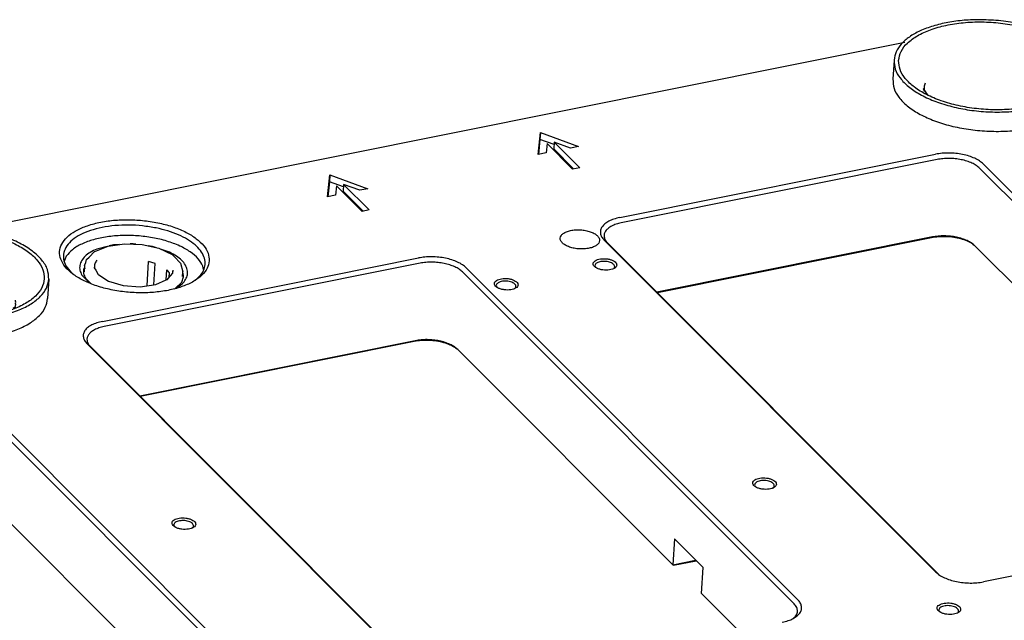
# Model space of a CAD drawing. Header units: inches. Extents: x 155 to 996, y 103 to 697.
# Tile 38 of 81: x 415 to 540, y 467 to 543. Entities that reach past the tile are written whole.
import ezdxf

# ---------------------------------------------------------------- set-up
doc = ezdxf.new("R2010")
doc.units = ezdxf.units.IN

# ---------------------------------------------------------------- blocks, each defined once
blk = doc.blocks.new('E8021-24140', base_point=(199.01, 250.26))
at = {"color": 7, "linetype": 'Continuous'}
for p, q in [((408.56, 516.27), (526.96, 540.02)), ((480.46, 525.79), (480.76, 528.57)), ((480.76, 528.57), (480.71, 527.7)), ((480.76, 528.57), (485.59, 526.82)), ((480.71, 527.7), (480.5, 525.79)), ((482.49, 527.05), (480.71, 527.7)), ((481.61, 527.18), (481.49, 525.99)), ((484.85, 523.94), (481.61, 527.18)), ((482.5, 527.36), (482.45, 526.49)), ((482.5, 527.36), (485.74, 524.12)), ((484.57, 526.61), (482.5, 527.36)), ((485.59, 526.82), (484.57, 526.61)), ((481.49, 525.99), (480.46, 525.79)), ((484.97, 523.97), (482.45, 526.49)), ((490.81, 517.79), (530.84, 525.82)), ((485.74, 524.12), (484.85, 523.94)), ((531.04, 525.16), (491.01, 517.13)), ((578.91, 482.52), (536.89, 524.59)), ((453.77, 520.43), (454.07, 523.22)), ((454.07, 523.22), (454.02, 522.34)), ((454.07, 523.22), (458.9, 521.46)), ((536.42, 524.06), (578.44, 482)), ((454.02, 522.34), (453.81, 520.44)), ((455.79, 521.7), (454.02, 522.34)), ((454.92, 521.83), (454.8, 520.64)), ((458.16, 518.59), (454.92, 521.83)), ((455.81, 522), (455.76, 521.13)), ((457.88, 521.26), (455.81, 522)), ((455.81, 522), (459.05, 518.77)), ((454.8, 520.64), (453.77, 520.43)), ((458.28, 518.61), (455.76, 521.13)), ((458.9, 521.46), (457.88, 521.26)), ((459.05, 518.77), (458.16, 518.59)), ((425.87, 514.15), (424.56, 513.81)), ((426.68, 514.36), (426.1, 514.21)), ((427.38, 514.39), (426.68, 514.36)), ((429.15, 514.48), (428.79, 514.46)), ((429.5, 514.43), (429.15, 514.48)), ((431.62, 514.15), (431.05, 514.22)), ((432.11, 513.98), (431.62, 514.15)), ((530.87, 472.89), (488.85, 514.95)), ((489.26, 514.6), (531.27, 472.56)), ((530.44, 515.34), (495.52, 508.34)), ((530.31, 515.23), (495.59, 508.27)), ((535.55, 514.44), (535.74, 514.31)), ((535.81, 514.24), (571.44, 478.57)), ((420.66, 512.9), (420.41, 512.25)), ((433.77, 513.41), (432.63, 513.8)), ((425.28, 504.65), (465.31, 512.68)), ((465.51, 512.02), (425.48, 503.99)), ((438.07, 511.24), (438, 511.64)), ((422.65, 510.52), (423.67, 509.5)), ((422.97, 511.44), (422.86, 511.27)), ((435.49, 510.73), (435.45, 510.8)), ((470.88, 510.91), (512.91, 468.85)), ((513.38, 469.38), (471.36, 511.44)), ((487.78, 511.45), (487.77, 511.47)), ((490.04, 511.32), (490.04, 511.32)), ((423.1, 510.13), (423.77, 509.46)), ((434.46, 508.81), (435.3, 509.61)), ((434.34, 508.76), (434.71, 508.91)), ((475.27, 508.95), (475.26, 508.96)), ((477.53, 508.81), (477.53, 508.81)), ((423.31, 501.8), (465.34, 459.74)), ((464.91, 502.19), (429.99, 495.19)), ((464.78, 502.09), (430.06, 495.12)), ((465.73, 459.41), (423.73, 501.46)), ((470.02, 501.29), (470.21, 501.16)), ((470.28, 501.09), (497.54, 473.81)), ((447.84, 456.23), (405.82, 498.29)), ((405.35, 497.77), (447.37, 455.71)), ((404.74, 487.95), (440.38, 452.28)), ((507.99, 483.72), (508.02, 483.69)), ((510.27, 483.55), (510.3, 483.57)), ((576.95, 479.68), (536.91, 471.65)), ((434.42, 478.61), (434.41, 478.62)), ((436.68, 478.47), (436.68, 478.47)), ((497.74, 477.08), (497.54, 473.81)), ((497.74, 477.08), (501.37, 473.45)), ((497.54, 473.81), (500.43, 474.39)), ((497.63, 473.75), (500.5, 474.32)), ((497.54, 473.81), (497.63, 473.75)), ((501.16, 470.18), (501.37, 473.45)), ((501.16, 470.18), (505.91, 465.43)), ((512.84, 467.03), (512.81, 467.01)), ((531.37, 467.83), (531.35, 467.84)), ((533.62, 467.69), (533.62, 467.69))]:
    blk.add_line(p, q, dxfattribs=at)
for points, knots in [([(536.89, 524.59), (536.73, 524.72), (536.4, 525.01), (535.78, 525.33), (535.07, 525.61), (534.26, 525.81), (533.41, 525.94), (532.54, 525.99), (531.68, 525.96), (531.12, 525.87), (530.84, 525.82)], [0, 0, 0, 0, 0.610161, 1.307771, 2.082426, 2.91628, 3.786815, 4.668934, 5.536759, 6.365377, 6.365377, 6.365377, 6.365377]), ([(536.42, 524.06), (536.28, 524.18), (535.99, 524.43), (535.44, 524.72), (534.8, 524.97), (534.08, 525.15), (533.33, 525.26), (532.55, 525.31), (531.78, 525.28), (531.29, 525.2), (531.04, 525.16)], [0, 0, 0, 0, 0.542365, 1.162464, 1.851045, 2.592249, 3.366058, 4.150163, 4.921564, 5.658113, 5.658113, 5.658113, 5.658113]), ([(438.8, 512.31), (438.78, 512.64), (438.72, 513.34), (438.09, 514.32), (437.13, 515.2), (435.83, 515.99), (434.27, 516.64), (432.49, 517.13), (430.58, 517.44), (428.62, 517.56), (426.69, 517.49), (424.86, 517.22), (423.23, 516.76), (421.85, 516.15), (420.78, 515.39), (420.06, 514.49), (419.76, 513.49), (419.94, 512.45), (420.54, 511.47), (421.51, 510.59), (422.8, 509.81), (424.37, 509.16), (426.14, 508.67), (428.05, 508.35), (430.02, 508.23), (431.95, 508.31), (433.77, 508.58), (435.4, 509.03), (436.79, 509.65), (437.85, 510.41), (438.6, 511.3), (438.74, 511.99), (438.8, 512.31)], [0, 0, 0, 0, 0.979586, 2.081758, 3.378312, 4.887539, 6.590993, 8.447096, 10.400019, 12.38606, 14.338983, 16.195086, 17.89854, 19.407767, 20.704321, 21.806494, 22.786079, 23.765665, 24.867838, 26.164392, 27.673619, 29.377072, 31.233176, 33.186099, 35.172139, 37.125063, 38.981166, 40.684619, 42.193846, 43.4904, 44.592573, 45.572159, 45.572159, 45.572159, 45.572159]), ([(432.07, 516.48), (431.5, 516.58), (430.34, 516.78), (428.59, 516.87), (426.87, 516.81), (425.24, 516.58), (423.77, 516.2), (422.49, 515.68), (421.47, 515.03), (420.73, 514.28), (420.31, 513.42), (420.28, 512.51), (420.61, 511.61), (421.05, 511.12), (421.28, 510.85)], [0, 0, 0, 0, 1.741072, 3.505308, 5.240959, 6.898194, 8.43275, 9.810212, 11.011748, 12.042668, 12.944176, 13.799463, 14.711362, 15.759034, 15.759034, 15.759034, 15.759034]), ([(490.81, 517.79), (490.56, 517.74), (490.09, 517.63), (489.45, 517.36), (488.94, 517.04), (488.57, 516.66), (488.36, 516.23), (488.34, 515.78), (488.51, 515.33), (488.73, 515.08), (488.85, 514.95)], [0, 0, 0, 0, 0.767278, 1.456009, 2.056777, 2.572237, 3.022991, 3.450634, 3.906584, 4.43042, 4.43042, 4.43042, 4.43042]), ([(491.01, 517.13), (490.79, 517.08), (490.37, 516.98), (489.8, 516.75), (489.35, 516.46), (489.02, 516.12), (488.83, 515.74), (488.82, 515.34), (488.97, 514.94), (489.16, 514.72), (489.26, 514.6)], [0, 0, 0, 0, 0.682025, 1.29423, 1.828246, 2.286433, 2.687103, 3.06723, 3.472519, 3.938151, 3.938151, 3.938151, 3.938151]), ([(438, 511.64), (437.81, 511.97), (437.4, 512.68), (436.34, 513.52), (435.01, 514.26), (433.39, 514.86), (431.59, 515.29), (429.68, 515.52), (427.75, 515.56), (425.88, 515.4), (424.17, 515.05), (422.69, 514.51), (421.47, 513.83), (420.92, 513.2), (420.66, 512.9)], [0, 0, 0, 0, 1.115666, 2.438069, 3.977356, 5.706626, 7.576197, 9.522876, 11.476851, 13.367709, 15.13038, 16.711764, 18.079328, 19.234121, 19.234121, 19.234121, 19.234121]), ([(437.03, 509.87), (437.27, 510.08), (437.73, 510.48), (438.18, 511.24), (438.33, 512.06), (438.16, 512.88), (437.7, 513.67), (436.98, 514.4), (436.02, 515.07), (434.86, 515.65), (433.52, 516.15), (432.56, 516.37), (432.07, 516.48)], [0, 0, 0, 0, 0.964412, 1.810842, 2.594968, 3.393852, 4.279045, 5.295144, 6.458461, 7.76437, 9.194072, 10.719289, 10.719289, 10.719289, 10.719289]), ([(488.26, 514.89), (488.25, 514.99), (488.22, 515.23), (487.95, 515.55), (487.57, 515.81), (487.06, 516.03), (486.48, 516.18), (485.84, 516.26), (485.2, 516.26), (484.6, 516.18), (484.07, 516.03), (483.65, 515.81), (483.36, 515.53), (483.24, 515.19), (483.32, 514.84), (483.58, 514.53), (483.96, 514.26), (484.47, 514.05), (485.06, 513.89), (485.69, 513.82), (486.33, 513.82), (486.93, 513.9), (487.46, 514.05), (487.87, 514.27), (488.18, 514.54), (488.24, 514.78), (488.26, 514.89)], [0, 0, 0, 0, 0.324979, 0.709403, 1.179321, 1.731737, 2.346721, 2.995084, 3.643448, 4.258432, 4.810848, 5.280766, 5.66519, 5.990169, 6.315148, 6.699572, 7.16949, 7.721906, 8.33689, 8.985253, 9.633617, 10.248601, 10.801017, 11.270935, 11.655359, 11.980338, 11.980338, 11.980338, 11.980338]), ([(535.55, 514.44), (535.33, 514.57), (534.85, 514.84), (534.03, 515.11), (533.13, 515.3), (532.18, 515.39), (531.23, 515.38), (530.61, 515.28), (530.31, 515.23)], [0, 0, 0, 0, 0.774796, 1.643462, 2.577527, 3.54186, 4.498546, 5.410359, 5.410359, 5.410359, 5.410359]), ([(535.81, 514.24), (535.67, 514.36), (535.38, 514.61), (534.83, 514.9), (534.19, 515.14), (533.48, 515.33), (532.72, 515.44), (531.94, 515.49), (531.18, 515.46), (530.68, 515.38), (530.44, 515.34)], [0, 0, 0, 0, 0.542365, 1.162464, 1.851045, 2.592249, 3.366058, 4.150163, 4.921564, 5.658113, 5.658113, 5.658113, 5.658113]), ([(424.56, 513.81), (424.27, 513.68), (423.73, 513.44), (423.07, 512.94), (422.6, 512.38), (422.36, 511.76), (422.36, 511.1), (422.55, 510.72), (422.65, 510.52)], [0, 0, 0, 0, 0.939533, 1.759376, 2.469331, 3.102662, 3.716876, 4.37696, 4.37696, 4.37696, 4.37696]), ([(434.71, 508.91), (434.93, 509.07), (435.36, 509.35), (435.82, 509.92), (436.07, 510.54), (436.05, 511.19), (435.78, 511.83), (435.3, 512.42), (434.61, 512.97), (434.06, 513.26), (433.77, 513.41)], [0, 0, 0, 0, 0.819841, 1.529795, 2.163125, 2.777338, 3.43742, 4.19145, 5.062013, 6.050999, 6.050999, 6.050999, 6.050999]), ([(471.36, 511.44), (471.2, 511.57), (470.87, 511.86), (470.25, 512.18), (469.53, 512.46), (468.73, 512.67), (467.88, 512.8), (467, 512.84), (466.14, 512.82), (465.58, 512.72), (465.31, 512.68)], [0, 0, 0, 0, 0.610161, 1.307771, 2.082426, 2.91628, 3.786815, 4.668934, 5.536759, 6.365377, 6.365377, 6.365377, 6.365377]), ([(470.88, 510.91), (470.75, 511.03), (470.45, 511.29), (469.9, 511.58), (469.26, 511.82), (468.55, 512), (467.79, 512.12), (467.02, 512.16), (466.25, 512.14), (465.75, 512.06), (465.51, 512.02)], [0, 0, 0, 0, 0.542365, 1.162464, 1.851045, 2.592249, 3.366058, 4.150163, 4.921564, 5.658113, 5.658113, 5.658113, 5.658113]), ([(490.44, 511.77), (490.43, 511.84), (490.41, 512), (490.21, 512.2), (489.94, 512.37), (489.59, 512.5), (489.19, 512.58), (488.78, 512.6), (488.37, 512.57), (488.01, 512.49), (487.72, 512.36), (487.51, 512.18), (487.42, 511.96), (487.48, 511.72), (487.66, 511.52), (487.94, 511.36), (488.29, 511.23), (488.69, 511.15), (489.1, 511.12), (489.51, 511.15), (489.87, 511.24), (490.16, 511.37), (490.38, 511.54), (490.42, 511.7), (490.44, 511.77)], [0, 0, 0, 0, 0.21365, 0.472278, 0.792635, 1.168824, 1.582602, 2.009546, 2.423324, 2.799514, 3.11987, 3.378498, 3.592148, 3.805799, 4.064427, 4.384783, 4.760973, 5.17475, 5.601695, 6.015473, 6.391662, 6.712019, 6.970646, 7.184297, 7.184297, 7.184297, 7.184297]), ([(488.29, 512.2), (488.21, 512.17), (488.06, 512.13), (487.88, 512.03), (487.74, 511.91), (487.67, 511.76), (487.68, 511.6), (487.74, 511.51), (487.77, 511.47)], [0, 0, 0, 0, 0.247686, 0.460916, 0.638594, 0.789411, 0.934179, 1.097282, 1.097282, 1.097282, 1.097282]), ([(490.04, 511.32), (490.08, 511.36), (490.16, 511.45), (490.19, 511.62), (490.12, 511.79), (489.98, 511.93), (489.77, 512.06), (489.51, 512.16), (489.22, 512.23), (488.9, 512.26), (488.59, 512.25), (488.39, 512.21), (488.29, 512.2)], [0, 0, 0, 0, 0.177109, 0.333082, 0.498571, 0.697952, 0.939263, 1.218623, 1.525327, 1.844956, 2.161555, 2.45952, 2.45952, 2.45952, 2.45952]), ([(422.86, 511.27), (422.85, 511.07), (422.83, 510.67), (423.01, 510.31), (423.1, 510.13)], [0, 0, 0, 0, 0.569381, 1.181282, 1.181282, 1.181282, 1.181282]), ([(435.3, 509.61), (435.38, 509.79), (435.55, 510.15), (435.51, 510.54), (435.49, 510.73)], [0, 0, 0, 0, 0.587104, 1.156486, 1.156486, 1.156486, 1.156486]), ([(477.93, 509.26), (477.92, 509.33), (477.9, 509.49), (477.7, 509.69), (477.43, 509.86), (477.08, 509.99), (476.69, 510.07), (476.27, 510.09), (475.86, 510.06), (475.5, 509.98), (475.21, 509.85), (475, 509.67), (474.91, 509.45), (474.97, 509.21), (475.16, 509.01), (475.43, 508.85), (475.78, 508.72), (476.18, 508.64), (476.6, 508.61), (477, 508.64), (477.36, 508.73), (477.65, 508.86), (477.87, 509.03), (477.91, 509.19), (477.93, 509.26)], [0, 0, 0, 0, 0.21365, 0.472278, 0.792635, 1.168824, 1.582602, 2.009546, 2.423324, 2.799514, 3.11987, 3.378498, 3.592148, 3.805799, 4.064427, 4.384783, 4.760973, 5.17475, 5.601695, 6.015473, 6.391662, 6.712019, 6.970646, 7.184297, 7.184297, 7.184297, 7.184297]), ([(477.53, 508.81), (477.58, 508.86), (477.66, 508.95), (477.68, 509.15), (477.57, 509.33), (477.38, 509.49), (477.12, 509.61), (476.81, 509.7), (476.47, 509.75), (476.12, 509.75), (475.79, 509.7), (475.52, 509.61), (475.31, 509.48), (475.18, 509.32), (475.16, 509.12), (475.23, 509.01), (475.26, 508.96)], [0, 0, 0, 0, 0.194656, 0.367123, 0.5594, 0.79872, 1.088908, 1.419397, 1.772067, 2.125416, 2.457845, 2.750922, 2.993455, 3.188111, 3.360578, 3.552855, 3.552855, 3.552855, 3.552855]), ([(425.28, 504.65), (425.03, 504.59), (424.55, 504.48), (423.92, 504.22), (423.4, 503.89), (423.03, 503.52), (422.83, 503.09), (422.81, 502.63), (422.98, 502.18), (423.2, 501.93), (423.31, 501.8)], [0, 0, 0, 0, 0.767278, 1.456009, 2.056777, 2.572237, 3.022991, 3.450634, 3.906584, 4.43042, 4.43042, 4.43042, 4.43042]), ([(425.48, 503.99), (425.25, 503.93), (424.83, 503.84), (424.27, 503.6), (423.81, 503.31), (423.48, 502.98), (423.3, 502.6), (423.28, 502.19), (423.43, 501.79), (423.63, 501.57), (423.73, 501.46)], [0, 0, 0, 0, 0.682025, 1.29423, 1.828246, 2.286433, 2.687103, 3.06723, 3.472519, 3.938151, 3.938151, 3.938151, 3.938151]), ([(470.02, 501.29), (469.79, 501.42), (469.32, 501.69), (468.5, 501.96), (467.59, 502.16), (466.64, 502.24), (465.7, 502.24), (465.08, 502.14), (464.78, 502.09)], [0, 0, 0, 0, 0.774796, 1.643463, 2.577527, 3.541861, 4.498548, 5.410361, 5.410361, 5.410361, 5.410361]), ([(470.28, 501.09), (470.14, 501.21), (469.85, 501.47), (469.3, 501.75), (468.66, 502), (467.94, 502.18), (467.19, 502.3), (466.41, 502.34), (465.64, 502.32), (465.15, 502.23), (464.91, 502.19)], [0, 0, 0, 0, 0.542365, 1.162464, 1.851045, 2.592249, 3.366058, 4.150163, 4.921564, 5.658113, 5.658113, 5.658113, 5.658113]), ([(510.67, 484), (510.66, 484.07), (510.64, 484.23), (510.45, 484.43), (510.18, 484.6), (509.83, 484.73), (509.43, 484.81), (509.01, 484.84), (508.6, 484.8), (508.24, 484.72), (507.95, 484.59), (507.74, 484.41), (507.65, 484.19), (507.72, 483.95), (507.9, 483.76), (508.17, 483.59), (508.52, 483.46), (508.92, 483.38), (509.34, 483.35), (509.74, 483.38), (510.11, 483.47), (510.4, 483.6), (510.61, 483.78), (510.65, 483.93), (510.67, 484)], [0, 0, 0, 0, 0.21365, 0.472278, 0.792635, 1.168824, 1.582602, 2.009546, 2.423324, 2.799514, 3.11987, 3.378498, 3.592148, 3.805799, 4.064427, 4.384783, 4.760973, 5.17475, 5.601695, 6.015473, 6.391662, 6.712019, 6.970646, 7.184297, 7.184297, 7.184297, 7.184297]), ([(509.7, 484.4), (509.58, 484.42), (509.35, 484.48), (508.98, 484.49), (508.64, 484.46), (508.33, 484.38), (508.1, 484.26), (507.94, 484.1), (507.89, 483.89), (507.95, 483.78), (507.99, 483.72)], [0, 0, 0, 0, 0.358319, 0.726621, 1.080566, 1.398074, 1.663713, 1.875412, 2.055191, 2.248382, 2.248382, 2.248382, 2.248382]), ([(510.3, 483.57), (510.33, 483.62), (510.4, 483.7), (510.42, 483.88), (510.33, 484.05), (510.18, 484.19), (509.96, 484.31), (509.79, 484.37), (509.7, 484.4)], [0, 0, 0, 0, 0.172932, 0.32907, 0.499999, 0.707737, 0.957845, 1.244806, 1.244806, 1.244806, 1.244806]), ([(437.08, 478.93), (437.07, 479), (437.05, 479.16), (436.85, 479.36), (436.58, 479.52), (436.23, 479.65), (435.83, 479.73), (435.41, 479.76), (435.01, 479.73), (434.65, 479.64), (434.35, 479.51), (434.15, 479.34), (434.06, 479.11), (434.12, 478.88), (434.3, 478.68), (434.58, 478.51), (434.93, 478.38), (435.32, 478.3), (435.74, 478.28), (436.15, 478.31), (436.51, 478.39), (436.8, 478.53), (437.02, 478.7), (437.06, 478.86), (437.08, 478.93)], [0, 0, 0, 0, 0.21365, 0.472278, 0.792635, 1.168824, 1.582602, 2.009546, 2.423324, 2.799514, 3.11987, 3.378498, 3.592148, 3.805799, 4.064427, 4.384783, 4.760973, 5.17475, 5.601695, 6.015473, 6.391662, 6.712019, 6.970646, 7.184297, 7.184297, 7.184297, 7.184297]), ([(434.73, 479.29), (434.64, 479.25), (434.49, 479.18), (434.33, 479.01), (434.3, 478.79), (434.37, 478.68), (434.41, 478.62)], [0, 0, 0, 0, 0.2737292, 0.4901393, 0.675274, 0.8797526, 0.8797526, 0.8797526, 0.8797526]), ([(436.68, 478.47), (436.72, 478.52), (436.81, 478.61), (436.82, 478.8), (436.73, 478.98), (436.56, 479.13), (436.31, 479.26), (436.01, 479.35), (435.68, 479.41), (435.34, 479.41), (435.02, 479.38), (434.82, 479.32), (434.73, 479.29)], [0, 0, 0, 0, 0.189681, 0.357352, 0.541617, 0.769096, 1.045054, 1.361044, 1.701228, 2.046215, 2.375966, 2.672559, 2.672559, 2.672559, 2.672559]), ([(530.87, 472.89), (531.02, 472.75), (531.35, 472.47), (531.97, 472.14), (532.69, 471.87), (533.49, 471.66), (534.35, 471.53), (535.22, 471.48), (536.08, 471.51), (536.64, 471.6), (536.91, 471.65)], [0, 0, 0, 0, 0.610161, 1.307771, 2.082426, 2.91628, 3.786815, 4.668934, 5.536759, 6.365377, 6.365377, 6.365377, 6.365377]), ([(511.41, 466.53), (511.66, 466.59), (512.14, 466.7), (512.77, 466.97), (513.29, 467.29), (513.66, 467.66), (513.86, 468.09), (513.88, 468.55), (513.71, 469), (513.49, 469.25), (513.38, 469.38)], [0, 0, 0, 0, 0.767278, 1.456009, 2.056777, 2.572237, 3.022991, 3.450634, 3.906584, 4.43042, 4.43042, 4.43042, 4.43042]), ([(512.84, 467.03), (512.97, 467.16), (513.23, 467.4), (513.38, 467.91), (513.27, 468.44), (513.03, 468.71), (512.91, 468.85)], [0, 0, 0, 0, 0.559102, 1.041854, 1.528843, 2.098014, 2.098014, 2.098014, 2.098014]), ([(534.02, 468.15), (534.01, 468.22), (533.99, 468.38), (533.79, 468.58), (533.53, 468.75), (533.17, 468.87), (532.78, 468.95), (532.36, 468.98), (531.95, 468.95), (531.59, 468.86), (531.3, 468.73), (531.09, 468.56), (531, 468.33), (531.06, 468.1), (531.25, 467.9), (531.52, 467.73), (531.87, 467.6), (532.27, 467.52), (532.69, 467.5), (533.09, 467.53), (533.46, 467.61), (533.74, 467.75), (533.96, 467.92), (534, 468.08), (534.02, 468.15)], [0, 0, 0, 0, 0.21365, 0.472278, 0.792635, 1.168824, 1.582602, 2.009546, 2.423324, 2.799514, 3.11987, 3.378498, 3.592148, 3.805799, 4.064427, 4.384783, 4.760973, 5.17475, 5.601695, 6.015473, 6.391662, 6.712019, 6.970646, 7.184297, 7.184297, 7.184297, 7.184297]), ([(533.62, 467.69), (533.67, 467.74), (533.75, 467.84), (533.77, 468.04), (533.66, 468.22), (533.47, 468.37), (533.21, 468.5), (532.9, 468.59), (532.56, 468.63), (532.21, 468.63), (531.89, 468.58), (531.61, 468.49), (531.4, 468.37), (531.27, 468.2), (531.25, 468), (531.32, 467.9), (531.35, 467.84)], [0, 0, 0, 0, 0.194655, 0.367122, 0.559401, 0.798721, 1.088909, 1.419399, 1.772069, 2.125418, 2.457848, 2.750924, 2.993456, 3.188111, 3.360579, 3.552856, 3.552856, 3.552856, 3.552856])]:
    blk.add_open_spline(points, degree=3, knots=knots, dxfattribs=at)
blk = doc.blocks.new('6960-0041_06', base_point=(422.93, 509.02))
at = {"color": 7, "linetype": 'Continuous'}
for p, q in [((425.56, 514.02), (425.98, 514.19)), ((425.98, 514.19), (428.06, 514.49)), ((428.06, 514.49), (430.3, 514.4)), ((430.3, 514.4), (432.39, 513.92)), ((423.56, 512.8), (424.24, 513.48)), ((424.24, 513.48), (424.27, 513.5)), ((424.27, 513.5), (424.29, 513.52)), ((424.29, 513.52), (425.56, 514.02)), ((432.39, 513.92), (434.09, 513.11)), ((434.09, 513.11), (434.36, 512.85)), ((434.36, 512.85), (435.16, 512.01)), ((422.98, 511.71), (422.93, 510.93)), ((422.98, 511.71), (423.17, 512.11)), ((423.17, 512.11), (423.25, 512.5)), ((423.25, 512.5), (423.56, 512.8)), ((424.27, 511.63), (424.25, 511.59)), ((430.92, 509.15), (431.11, 512.24)), ((431.96, 511.97), (431.11, 512.24)), ((431.79, 509.27), (431.96, 511.97)), ((435.16, 512.01), (435.46, 510.94)), ((424.23, 511.49), (424.22, 511.47)), ((424.22, 511.47), (424.23, 511.44)), ((424.26, 511.57), (424.23, 511.49)), ((424.23, 511.44), (424.41, 511.13)), ((424.25, 511.59), (424.26, 511.58)), ((424.26, 511.58), (424.26, 511.57)), ((424.41, 511.13), (424.71, 510.59)), ((424.71, 510.59), (424.79, 510.54)), ((424.79, 510.54), (425.02, 510.4)), ((425.02, 510.4), (425.68, 509.95)), ((433.32, 509.89), (433.4, 511.17)), ((433.6, 510.09), (434.18, 510.76)), ((433.73, 510.23), (433.76, 510.81)), ((434.18, 510.76), (434.19, 511.02)), ((435.42, 510.32), (435.46, 510.94)), ((425.68, 509.95), (426.01, 509.74)), ((426.01, 509.74), (427.9, 509.18)), ((427.9, 509.18), (430.04, 509.02)), ((430.04, 509.02), (432.03, 509.3)), ((432.03, 509.3), (433.32, 509.89)), ((433.32, 509.89), (433.49, 509.96)), ((433.49, 509.96), (433.51, 509.97)), ((433.51, 509.97), (433.6, 510.09))]:
    blk.add_line(p, q, dxfattribs=at)
for points, knots in [([(422.98, 511.71), (422.98, 511.64), (422.98, 511.51), (423, 511.38), (423.01, 511.31)], [0, 0, 0, 0, 0.1996681, 0.4021129, 0.4021129, 0.4021129, 0.4021129]), ([(424.56, 512.41), (424.45, 512.26), (424.24, 511.97), (424.24, 511.61), (424.24, 511.43)], [0, 0, 0, 0, 0.548461, 1.055512, 1.055512, 1.055512, 1.055512]), ([(433.76, 510.81), (433.71, 510.87), (433.59, 511), (433.47, 511.12), (433.4, 511.17)], [0, 0, 0, 0, 0.2488516, 0.5137925, 0.5137925, 0.5137925, 0.5137925]), ([(434.15, 510.71), (434.17, 510.78), (434.21, 510.93), (434.21, 511.07), (434.21, 511.14)], [0, 0, 0, 0, 0.219828, 0.4373005, 0.4373005, 0.4373005, 0.4373005])]:
    blk.add_open_spline(points, degree=3, knots=knots, dxfattribs=at)
blk = doc.blocks.new('E6978-21791_01', base_point=(394.31, 502.38))
at = {"color": 7, "linetype": 'Continuous'}
for p, q in [((394.51, 511.47), (394.36, 509.03)), ((418.47, 509.99), (418.31, 507.55)), ((398.2, 507.8), (398.31, 507.92)), ((398.31, 507.92), (398.38, 507.9)), ((398.19, 507.78), (398.2, 507.8)), ((398.3, 507.65), (398.19, 507.78)), ((398.36, 507.63), (398.3, 507.65)), ((398.67, 507.16), (398.36, 507.63)), ((398.82, 507.05), (398.62, 507.19)), ((398.72, 507.09), (398.67, 507.16)), ((414.28, 506.84), (414.25, 506.92)), ((414.25, 506.52), (414.28, 506.84)), ((413.95, 506.34), (414.25, 506.52))]:
    blk.add_line(p, q, dxfattribs=at)
for points, knots in [([(405.55, 516.58), (404.83, 516.57), (403.42, 516.55), (401.38, 516.27), (399.5, 515.83), (397.86, 515.22), (396.48, 514.47), (395.44, 513.58), (394.71, 512.58), (394.58, 511.83), (394.51, 511.47)], [0, 0, 0, 0, 2.157078, 4.227318, 6.16223, 7.922513, 9.483062, 10.840151, 12.021752, 13.097701, 13.097701, 13.097701, 13.097701]), ([(395.1, 511.43), (395.12, 511.04), (395.19, 510.19), (395.95, 509.02), (397.1, 507.96), (398.66, 507.02), (400.54, 506.24), (402.67, 505.65), (404.97, 505.27), (407.33, 505.13), (409.65, 505.22), (411.84, 505.54), (413.8, 506.09), (415.46, 506.83), (416.75, 507.74), (417.61, 508.81), (417.97, 510.02), (417.76, 511.27), (417.04, 512.44), (415.87, 513.51), (414.32, 514.44), (412.44, 515.22), (410.3, 515.81), (408.01, 516.19), (405.65, 516.34), (403.33, 516.25), (401.14, 515.92), (399.18, 515.38), (397.52, 514.64), (396.24, 513.72), (395.34, 512.65), (395.17, 511.82), (395.1, 511.43)], [0, 0, 0, 0, 1.17705, 2.501397, 4.059309, 5.872764, 7.919599, 10.149853, 12.496444, 14.882829, 17.22942, 19.459675, 21.506508, 23.319965, 24.877876, 26.202224, 27.379273, 28.556323, 29.880671, 31.438582, 33.252038, 35.298872, 37.529126, 39.875717, 42.262102, 44.608694, 46.838948, 48.885782, 50.699237, 52.257149, 53.581497, 54.758547, 54.758547, 54.758547, 54.758547]), ([(418.47, 509.99), (418.43, 510.41), (418.37, 511.3), (417.56, 512.53), (416.34, 513.65), (414.7, 514.64), (412.72, 515.46), (410.47, 516.08), (408.05, 516.49), (406.39, 516.55), (405.55, 516.58)], [0, 0, 0, 0, 1.240259, 2.636343, 4.279304, 6.192085, 8.350943, 10.702772, 13.176405, 15.690734, 15.690734, 15.690734, 15.690734]), ([(394.51, 511.47), (394.54, 511.08), (394.59, 510.26), (395.29, 509.1), (396.36, 508.03), (397.81, 507.07), (399.58, 506.25), (401.61, 505.6), (403.82, 505.14), (406.13, 504.89), (408.45, 504.86), (410.7, 505.04), (412.8, 505.44), (414.65, 506.03), (416.21, 506.8), (417.4, 507.73), (418.24, 508.8), (418.39, 509.61), (418.47, 509.99)], [0, 0, 0, 0, 1.157885, 2.445046, 3.94199, 5.675178, 7.632197, 9.775331, 12.05065, 14.3944, 16.73815, 19.013468, 21.156601, 23.113619, 24.846806, 26.343748, 27.630908, 28.788792, 28.788792, 28.788792, 28.788792]), ([(394.36, 509.03), (394.39, 508.64), (394.44, 507.81), (395.14, 506.65), (396.21, 505.58), (397.66, 504.63), (399.43, 503.81), (401.46, 503.16), (403.67, 502.7), (405.98, 502.45), (408.3, 502.41), (410.55, 502.6), (412.64, 502.99), (414.5, 503.59), (416.06, 504.36), (417.25, 505.29), (418.09, 506.35), (418.24, 507.16), (418.31, 507.55)], [0, 0, 0, 0, 1.157884, 2.445046, 3.941989, 5.675177, 7.632196, 9.77533, 12.050649, 14.394399, 16.738149, 19.013468, 21.156601, 23.113618, 24.846806, 26.343748, 27.630909, 28.788793, 28.788793, 28.788793, 28.788793]), ([(398.47, 508.55), (398.41, 508.38), (398.28, 508.03), (398.31, 507.66), (398.33, 507.48)], [0, 0, 0, 0, 0.551756, 1.09575, 1.09575, 1.09575, 1.09575]), ([(414.25, 506.83), (414.26, 506.91), (414.27, 507.08), (414.25, 507.25), (414.24, 507.34)], [0, 0, 0, 0, 0.2534637, 0.5092381, 0.5092381, 0.5092381, 0.5092381])]:
    blk.add_open_spline(points, degree=3, knots=knots, dxfattribs=at)
blk = doc.blocks.new('E6978-21791_02', base_point=(525.38, 528.68))
at = {"color": 7, "linetype": 'Continuous'}
for p, q in [((525.58, 537.76), (525.43, 535.32)), ((549.53, 536.28), (549.38, 533.84)), ((529.27, 534.09), (529.26, 534.07)), ((529.26, 534.07), (529.37, 533.94)), ((529.38, 534.21), (529.27, 534.09)), ((529.45, 534.19), (529.38, 534.21)), ((529.37, 533.94), (529.43, 533.92)), ((529.43, 533.92), (529.74, 533.45)), ((529.88, 533.34), (529.69, 533.48)), ((529.74, 533.45), (529.78, 533.38)), ((545.31, 532.81), (545.34, 533.14)), ((545.34, 533.14), (545.32, 533.21)), ((545.02, 532.63), (545.31, 532.81))]:
    blk.add_line(p, q, dxfattribs=at)
for points, knots in [([(536.61, 542.87), (535.89, 542.86), (534.48, 542.84), (532.44, 542.56), (530.57, 542.12), (528.92, 541.51), (527.55, 540.76), (526.5, 539.87), (525.78, 538.87), (525.64, 538.12), (525.58, 537.76)], [0, 0, 0, 0, 2.157077, 4.227315, 6.162226, 7.922508, 9.483056, 10.840144, 12.021745, 13.097693, 13.097693, 13.097693, 13.097693]), ([(549.53, 536.28), (549.5, 536.7), (549.44, 537.59), (548.63, 538.82), (547.41, 539.95), (545.77, 540.93), (543.78, 541.75), (541.53, 542.37), (539.12, 542.78), (537.45, 542.84), (536.61, 542.87)], [0, 0, 0, 0, 1.24026, 2.636344, 4.279305, 6.192087, 8.350947, 10.702777, 13.176411, 15.690742, 15.690742, 15.690742, 15.690742]), ([(526.16, 537.72), (526.19, 537.33), (526.25, 536.48), (527.02, 535.31), (528.17, 534.25), (529.73, 533.31), (531.61, 532.53), (533.74, 531.94), (536.03, 531.56), (538.39, 531.42), (540.72, 531.51), (542.91, 531.83), (544.87, 532.38), (546.53, 533.12), (547.81, 534.03), (548.68, 535.1), (549.04, 536.31), (548.83, 537.56), (548.1, 538.73), (546.94, 539.8), (545.38, 540.73), (543.5, 541.51), (541.37, 542.11), (539.08, 542.48), (536.72, 542.63), (534.39, 542.54), (532.2, 542.21), (530.24, 541.67), (528.58, 540.93), (527.31, 540.01), (526.4, 538.94), (526.24, 538.11), (526.16, 537.72)], [0, 0, 0, 0, 1.17705, 2.501397, 4.059309, 5.872764, 7.919599, 10.149853, 12.496444, 14.882829, 17.22942, 19.459675, 21.506508, 23.319965, 24.877876, 26.202224, 27.379273, 28.556323, 29.880671, 31.438582, 33.252038, 35.298872, 37.529126, 39.875717, 42.262102, 44.608694, 46.838948, 48.885782, 50.699237, 52.257149, 53.581497, 54.758547, 54.758547, 54.758547, 54.758547]), ([(525.58, 537.76), (525.6, 537.37), (525.66, 536.55), (526.35, 535.39), (527.42, 534.32), (528.88, 533.36), (530.65, 532.54), (532.67, 531.89), (534.88, 531.43), (537.19, 531.18), (539.52, 531.15), (541.77, 531.33), (543.86, 531.73), (545.72, 532.32), (547.28, 533.09), (548.47, 534.02), (549.31, 535.09), (549.46, 535.9), (549.53, 536.28)], [0, 0, 0, 0, 1.157884, 2.445045, 3.941988, 5.675176, 7.632194, 9.775327, 12.050646, 14.394395, 16.738145, 19.013464, 21.156597, 23.113615, 24.846803, 26.343746, 27.630907, 28.788791, 28.788791, 28.788791, 28.788791]), ([(525.43, 535.32), (525.45, 534.93), (525.5, 534.1), (526.2, 532.94), (527.27, 531.87), (528.73, 530.92), (530.5, 530.1), (532.52, 529.45), (534.73, 528.99), (537.04, 528.74), (539.37, 528.7), (541.62, 528.89), (543.71, 529.28), (545.57, 529.88), (547.13, 530.65), (548.32, 531.58), (549.16, 532.64), (549.31, 533.45), (549.38, 533.84)], [0, 0, 0, 0, 1.157884, 2.445044, 3.941987, 5.675174, 7.632191, 9.775324, 12.050642, 14.394392, 16.738142, 19.01346, 21.156594, 23.113612, 24.846801, 26.343744, 27.630906, 28.78879, 28.78879, 28.78879, 28.78879]), ([(529.53, 534.84), (529.47, 534.67), (529.35, 534.32), (529.38, 533.95), (529.4, 533.77)], [0, 0, 0, 0, 0.551756, 1.09575, 1.09575, 1.09575, 1.09575]), ([(545.32, 533.12), (545.32, 533.2), (545.34, 533.37), (545.31, 533.54), (545.3, 533.63)], [0, 0, 0, 0, 0.2534637, 0.509238, 0.509238, 0.509238, 0.509238])]:
    blk.add_open_spline(points, degree=3, knots=knots, dxfattribs=at)
blk = doc.blocks.new('E8021-64140', base_point=(199.01, 250.26))
for name, p in [('E8021-24140', (199.01, 250.26)), ('E6978-21791_02', (525.38, 528.68)), ('E6978-21791_01', (394.31, 502.38)), ('6960-0041_06', (422.93, 509.02))]:
    blk.add_blockref(name, p)
blk = doc.blocks.new('E8021-96540__50', base_point=(199.01, 250.26))
blk.add_blockref('E8021-64140', (199.01, 250.26))
blk = doc.blocks.new('Gen1', base_point=(572.3, 417.2))
blk.add_blockref('E8021-96540__50', (199.01, 250.26))

msp = doc.modelspace()

# ---------------------------------------------------------------- block references
msp.add_blockref('Gen1', (572.3, 417.2))

doc.saveas('drawing.dxf')
